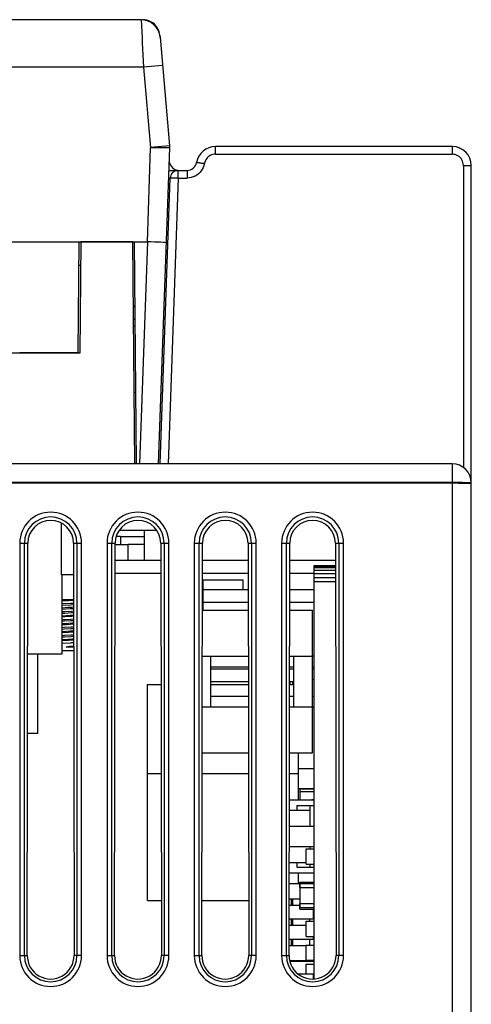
# Model space of a CAD drawing. Header units: millimetres. Extents: x -131 to 719, y -272 to 510.
# Tile 88 of 102: x 235 to 264, y 440 to 502. Entities that reach past the tile are written whole.
import ezdxf

# ---------------------------------------------------------------- set-up
doc = ezdxf.new("R2010")
doc.units = ezdxf.units.MM
doc.header["$LTSCALE"] = 23.1
doc.layers.get('0').update_dxf_attribs({"linetype": 'CONTINUOUS'})

msp = doc.modelspace()

# ---------------------------------------------------------------- linework, layer by layer
at = {"color": 7}
for p, q in [((243.124, 501.674), (156.727, 501.674)), ((243.124, 501.674), (243.185, 500.528)), ((243.185, 500.528), (243.201, 500.208)), ((244.311, 500.675), (244.32, 500.579)), ((244.32, 500.579), (244.92, 493.717)), ((243.282, 498.674), (156.57, 498.674)), ((244.477, 498.779), (243.282, 498.674)), ((243.282, 498.674), (243.726, 493.602)), ((243.519, 487.674), (243.726, 493.602)), ((244.92, 493.717), (243.725, 493.613)), ((244.23, 473.674), (244.926, 493.587)), ((244.723, 493.59), (244.392, 493.595)), ((244.926, 493.587), (244.723, 493.59)), ((247.202, 493.514), (247.189, 493.506)), ((247.801, 493.191), (247.801, 493.674)), ((262.726, 493.674), (247.801, 493.674)), ((262.726, 493.674), (262.726, 493.191)), ((247.801, 493.191), (262.726, 493.191)), ((263.426, 492.491), (263.426, 473.449)), ((263.926, 346.674), (263.926, 492.474)), ((244.326, 473.674), (244.955, 491.691)), ((245.455, 491.691), (244.825, 473.674)), ((244.876, 492.174), (246.026, 492.174)), ((245.455, 491.691), (245.455, 492.174)), ((245.455, 491.691), (246.026, 491.691)), ((246.026, 492.174), (246.026, 491.691)), ((223.726, 487.674), (243.519, 487.674)), ((239.165, 480.674), (239.226, 487.674)), ((239.326, 487.674), (239.265, 480.659)), ((242.604, 487.674), (239.326, 487.674)), ((242.726, 473.674), (242.604, 487.674)), ((242.837, 473.674), (242.714, 487.674)), ((243.517, 487.674), (243.028, 473.674)), ((239.313, 486.174), (239.213, 486.174)), ((242.75, 483.622), (242.639, 483.622)), ((242.75, 483.577), (242.639, 483.577)), ((242.757, 482.777), (242.646, 482.777)), ((242.761, 482.362), (242.65, 482.362)), ((239.265, 480.659), (160.587, 480.659)), ((239.165, 480.674), (235.476, 480.674)), ((239.165, 480.674), (239.265, 480.674)), ((242.796, 478.174), (242.686, 478.174)), ((262.726, 473.674), (153.871, 473.674)), ((262.726, 473.674), (262.726, 346.674)), ((152.719, 472.516), (262.726, 472.516)), ((238.098, 469.941), (238.098, 466.674)), ((244.117, 469.474), (241.734, 469.474)), ((243.316, 469.474), (243.316, 467.589)), ((235.476, 468.674), (235.476, 442.674)), ((235.476, 468.674), (235.988, 468.674)), ((235.775, 442.674), (235.775, 468.674)), ((235.948, 442.674), (235.988, 468.674)), ((238.864, 468.674), (238.904, 442.674)), ((238.864, 468.674), (239.376, 468.674)), ((239.077, 468.674), (239.077, 442.674)), ((239.376, 442.674), (239.376, 468.674)), ((240.976, 468.674), (240.976, 442.674)), ((240.976, 468.674), (241.488, 468.674)), ((241.275, 442.674), (241.275, 468.674)), ((241.448, 442.674), (241.488, 468.674)), ((241.816, 469.089), (241.552, 469.089)), ((241.816, 469.089), (241.816, 468.589)), ((241.816, 469.089), (243.316, 469.089)), ((244.364, 468.674), (244.404, 442.674)), ((244.364, 468.674), (244.876, 468.674)), ((244.577, 468.674), (244.577, 442.674)), ((244.876, 442.674), (244.876, 468.674)), ((246.476, 468.674), (246.476, 442.674)), ((246.476, 468.674), (246.988, 468.674)), ((246.775, 442.674), (246.775, 468.674)), ((246.948, 442.674), (246.988, 468.674)), ((249.864, 468.674), (249.904, 442.674)), ((249.864, 468.674), (250.376, 468.674)), ((250.077, 468.674), (250.077, 442.674)), ((250.376, 442.674), (250.376, 468.674)), ((251.976, 468.674), (251.976, 442.674)), ((251.976, 468.674), (252.488, 468.674)), ((252.275, 442.674), (252.275, 468.674)), ((252.448, 442.674), (252.488, 468.674)), ((255.364, 468.674), (255.404, 442.674)), ((255.364, 468.674), (255.876, 468.674)), ((255.577, 468.674), (255.577, 442.674)), ((255.876, 442.674), (255.876, 468.674)), ((241.488, 468.589), (242.316, 468.589)), ((242.316, 467.589), (242.316, 468.589)), ((243.316, 468.589), (242.316, 468.589)), ((244.366, 467.589), (241.486, 467.589)), ((249.866, 467.589), (246.986, 467.589)), ((255.116, 467.589), (252.486, 467.589)), ((254.026, 441.2), (254.026, 467.256)), ((254.026, 467.256), (255.366, 467.256)), ((254.026, 467.23), (255.366, 467.23)), ((254.026, 467.129), (255.366, 467.129)), ((254.026, 466.969), (255.366, 466.969)), ((238.867, 466.674), (238.098, 466.674)), ((238.126, 466.674), (238.126, 461.674)), ((241.485, 466.789), (244.367, 466.789)), ((246.985, 466.789), (249.867, 466.789)), ((247.026, 464.454), (247.026, 466.351)), ((247.026, 466.351), (249.526, 466.351)), ((249.526, 466.351), (249.526, 465.751)), ((252.485, 466.789), (254.026, 466.789)), ((254.026, 466.76), (255.367, 466.76)), ((254.026, 466.517), (255.367, 466.517)), ((254.026, 466.256), (255.368, 466.256)), ((247.026, 465.751), (249.868, 465.751)), ((252.483, 465.751), (254.026, 465.751)), ((238.869, 465.089), (238.126, 465.089)), ((238.541, 465.039), (238.126, 465.013)), ((238.757, 465.054), (238.541, 465.039)), ((238.869, 465.062), (238.757, 465.054)), ((247.026, 464.951), (249.87, 464.951)), ((252.482, 464.951), (254.026, 464.951)), ((238.126, 464.859), (238.666, 464.887)), ((238.126, 464.759), (238.666, 464.787)), ((238.126, 464.6), (238.541, 464.627)), ((238.126, 464.512), (238.655, 464.547)), ((238.541, 464.627), (238.757, 464.642)), ((238.666, 464.887), (238.87, 464.899)), ((238.666, 464.787), (238.87, 464.799)), ((238.729, 464.391), (238.87, 464.399)), ((238.757, 464.642), (238.87, 464.65)), ((246.981, 464.454), (249.87, 464.454)), ((252.481, 464.454), (253.926, 464.454)), ((253.926, 455.454), (253.926, 464.454)), ((238.126, 464.1), (238.655, 464.135)), ((238.542, 464.04), (238.126, 464.013)), ((238.76, 464.054), (238.542, 464.04)), ((238.697, 463.889), (238.871, 463.899)), ((238.697, 463.789), (238.871, 463.799)), ((238.729, 464.291), (238.871, 464.299)), ((238.871, 464.062), (238.76, 464.054)), ((238.126, 463.6), (238.542, 463.627)), ((238.542, 463.627), (238.76, 463.642)), ((238.694, 463.389), (238.872, 463.399)), ((238.694, 463.289), (238.872, 463.299)), ((238.76, 463.642), (238.872, 463.65)), ((238.542, 463.04), (238.126, 463.013)), ((238.126, 462.6), (238.542, 462.627)), ((238.54, 462.539), (238.126, 462.512)), ((238.759, 462.554), (238.54, 462.539)), ((238.76, 463.054), (238.542, 463.04)), ((238.542, 462.627), (238.76, 462.642)), ((238.691, 462.789), (238.873, 462.799)), ((238.692, 462.889), (238.873, 462.899)), ((238.873, 462.562), (238.759, 462.554)), ((238.872, 463.062), (238.76, 463.054)), ((238.76, 462.642), (238.873, 462.65)), ((238.126, 462.37), (238.689, 462.389)), ((238.874, 461.889), (238.126, 461.889)), ((238.404, 462.118), (238.639, 462.134)), ((238.874, 462.118), (238.404, 462.118)), ((238.689, 462.389), (238.873, 462.399)), ((238.873, 462.389), (238.689, 462.389)), ((238.126, 461.674), (235.977, 461.674)), ((236.626, 456.674), (236.626, 461.674)), ((246.977, 461.554), (247.526, 461.554)), ((247.526, 458.354), (247.526, 461.554)), ((247.526, 461.554), (249.875, 461.554)), ((252.477, 461.554), (252.726, 461.554)), ((252.726, 461.554), (252.726, 458.354)), ((252.726, 461.554), (253.926, 461.554)), ((253.926, 461.574), (254.026, 461.574)), ((247.526, 460.874), (249.876, 460.874)), ((247.526, 460.751), (249.876, 460.751)), ((252.476, 460.874), (252.726, 460.874)), ((252.476, 460.751), (252.726, 460.751)), ((253.926, 460.874), (254.026, 460.874)), ((253.926, 460.751), (254.026, 460.751)), ((253.926, 460.087), (254.016, 460.087)), ((243.526, 446.152), (243.526, 459.753)), ((243.526, 459.753), (244.377, 459.753)), ((247.526, 459.951), (249.877, 459.951)), ((247.526, 459.753), (249.877, 459.753)), ((252.474, 459.951), (252.726, 459.951)), ((252.474, 459.753), (252.726, 459.753)), ((252.508, 459.753), (252.508, 459.951)), ((252.687, 459.753), (252.687, 459.951)), ((247.526, 459.034), (249.879, 459.034)), ((252.473, 459.034), (252.726, 459.034)), ((253.926, 459.034), (254.026, 459.034)), ((246.972, 458.354), (247.526, 458.354)), ((247.526, 458.354), (249.88, 458.354)), ((252.472, 458.354), (252.726, 458.354)), ((252.726, 458.354), (253.926, 458.354)), ((253.926, 458.334), (254.026, 458.334)), ((236.626, 456.674), (235.969, 456.674)), ((246.968, 455.454), (249.884, 455.454)), ((252.468, 455.454), (253.926, 455.454)), ((253.026, 455.453), (253.026, 452.488)), ((253.026, 454.47), (254.016, 454.47)), ((243.526, 454.152), (244.386, 454.152)), ((246.966, 454.152), (249.886, 454.152)), ((252.466, 454.152), (253.026, 454.152)), ((253.026, 453.2), (254.016, 453.2)), ((253.126, 453.174), (253.126, 452.488)), ((253.126, 453.174), (254.026, 453.174)), ((253.126, 453.007), (254.026, 453.007)), ((252.463, 452.488), (254.026, 452.488)), ((252.926, 452.138), (252.926, 451.838)), ((252.926, 452.138), (254.026, 452.138)), ((253.766, 450.838), (253.766, 452.138)), ((253.876, 452.507), (253.876, 452.488)), ((253.876, 452.507), (254.026, 452.507)), ((252.462, 451.838), (252.926, 451.838)), ((252.926, 451.838), (253.766, 451.838)), ((252.46, 450.838), (254.026, 450.838)), ((252.458, 449.538), (254.026, 449.538)), ((253.766, 449.394), (253.766, 449.538)), ((253.526, 448.444), (253.526, 449.394)), ((253.526, 449.394), (254.026, 449.394)), ((252.457, 448.538), (252.926, 448.538)), ((252.926, 448.538), (252.926, 448.238)), ((252.926, 448.538), (253.526, 448.538)), ((252.926, 448.238), (254.026, 448.238)), ((253.526, 448.444), (254.026, 448.444)), ((253.766, 448.238), (253.766, 448.444)), ((252.456, 447.888), (254.026, 447.888)), ((253.026, 447.888), (253.026, 447.214)), ((252.455, 447.214), (253.126, 447.214)), ((253.126, 446.964), (253.126, 447.306)), ((253.126, 447.306), (254.026, 447.306)), ((253.126, 446.964), (254.026, 446.964)), ((253.136, 445.694), (253.136, 447.218)), ((253.136, 447.218), (254.016, 447.218)), ((243.526, 446.152), (244.398, 446.152)), ((246.953, 446.152), (249.898, 446.152)), ((252.453, 446.254), (253.136, 446.254)), ((252.453, 445.854), (253.126, 445.854)), ((252.576, 446.254), (252.576, 445.854)), ((252.676, 445.854), (252.676, 446.254)), ((253.126, 445.606), (253.126, 445.948)), ((253.126, 445.948), (254.026, 445.948)), ((253.126, 445.606), (254.026, 445.606)), ((253.136, 445.694), (254.016, 445.694)), ((253.976, 444.984), (253.976, 445.606)), ((253.976, 445.583), (254.026, 445.583)), ((253.976, 445.427), (254.026, 445.427)), ((252.451, 444.584), (253.526, 444.584)), ((252.452, 444.984), (254.026, 444.984)), ((252.576, 444.984), (252.576, 444.584)), ((252.676, 444.584), (252.676, 444.984)), ((253.526, 444.831), (254.026, 444.831)), ((253.526, 443.881), (253.526, 444.831)), ((253.726, 444.984), (253.726, 444.831)), ((253.526, 443.881), (254.026, 443.881)), ((253.976, 443.714), (253.976, 443.881)), ((252.449, 443.314), (253.526, 443.314)), ((252.45, 443.714), (254.026, 443.714)), ((252.576, 443.714), (252.576, 443.314)), ((252.676, 443.314), (252.676, 443.714)), ((253.526, 443.331), (254.026, 443.331)), ((253.526, 442.381), (253.526, 443.331)), ((253.726, 443.714), (253.726, 443.331)), ((235.476, 442.674), (235.948, 442.674)), ((239.376, 442.674), (238.904, 442.674)), ((240.976, 442.674), (241.448, 442.674)), ((244.876, 442.674), (244.404, 442.674)), ((246.476, 442.674), (246.948, 442.674)), ((250.376, 442.674), (249.904, 442.674)), ((251.976, 442.674), (252.448, 442.674)), ((255.876, 442.674), (255.404, 442.674)), ((252.481, 442.364), (253.976, 442.364)), ((252.526, 442.364), (252.526, 442.309)), ((252.526, 442.309), (254.016, 442.309)), ((253.526, 442.381), (254.026, 442.381)), ((253.526, 442.136), (254.026, 442.136)), ((253.526, 441.514), (253.526, 442.136)), ((253.976, 442.364), (253.976, 442.381)), ((253.008, 441.514), (253.976, 441.514)), ((253.976, 441.197), (253.976, 441.514))]:
    msp.add_line(p, q, dxfattribs=at)
for points in [[(243.49, 501.641), (243.357, 501.665), (243.221, 501.672)], [(243.741, 501.543), (243.618, 501.599), (243.49, 501.641)], [(244.135, 501.181), (244.054, 501.289), (243.96, 501.386), (243.856, 501.471), (243.741, 501.543)], [(244.255, 500.939), (244.202, 501.064), (244.135, 501.181)], [(244.309, 500.675), (244.29, 500.81), (244.255, 500.939)], [(243.201, 500.208), (243.26, 499.088), (243.282, 498.674)], [(244.392, 493.595), (244.185, 493.597), (243.96, 493.599), (243.726, 493.6)], [(247.801, 493.191), (247.718, 493.186), (247.638, 493.172), (247.56, 493.149), (247.485, 493.116), (247.414, 493.075), (247.349, 493.026), (247.29, 492.97), (247.237, 492.907), (247.193, 492.838), (247.156, 492.765), (247.129, 492.689)], [(263.426, 492.491), (263.42, 492.584), (263.402, 492.673), (263.372, 492.76), (263.332, 492.842), (263.281, 492.918), (263.221, 492.986), (263.152, 493.046), (263.076, 493.097), (262.994, 493.138), (262.908, 493.167), (262.818, 493.185), (262.726, 493.191)], [(247.129, 492.689), (247.081, 492.482), (247.038, 492.361), (246.981, 492.246), (246.911, 492.139), (246.829, 492.04), (246.736, 491.951), (246.633, 491.875), (246.522, 491.81), (246.404, 491.759), (246.281, 491.722), (246.155, 491.699), (246.026, 491.691)], [(246.617, 492.674), (246.622, 492.676), (246.635, 492.676), (246.656, 492.674), (246.684, 492.671), (246.72, 492.667), (246.763, 492.662), (246.811, 492.655), (246.865, 492.647), (246.922, 492.639), (246.983, 492.629), (247.046, 492.619), (247.11, 492.608)], [(263.426, 492.491), (263.491, 492.491), (263.554, 492.491), (263.616, 492.49), (263.675, 492.489), (263.729, 492.488), (263.779, 492.486), (263.822, 492.485), (263.858, 492.483), (263.887, 492.481), (263.909, 492.479), (263.921, 492.476), (263.926, 492.474)], [(244.955, 491.691), (244.959, 491.694), (244.972, 491.695), (244.993, 491.697), (245.022, 491.698), (245.058, 491.698), (245.102, 491.699), (245.151, 491.698), (245.205, 491.698), (245.264, 491.697), (245.325, 491.695), (245.389, 491.694), (245.455, 491.691)], [(244.717, 487.611), (244.694, 487.616), (244.626, 487.622), (244.515, 487.63), (244.366, 487.638), (244.184, 487.647), (243.977, 487.656), (243.752, 487.665), (243.517, 487.674)], [(263.742, 472.435), (263.664, 472.437), (263.574, 472.439), (263.474, 472.441), (263.364, 472.442), (263.246, 472.443), (263.122, 472.444), (262.993, 472.445), (262.86, 472.445), (135.126, 472.445)], [(262.726, 472.516), (262.86, 472.516), (262.993, 472.515), (263.122, 472.514), (263.246, 472.512), (263.364, 472.509), (263.474, 472.507), (263.574, 472.504), (263.664, 472.5), (263.742, 472.496), (263.807, 472.492), (263.858, 472.488), (263.896, 472.483), (263.918, 472.479), (263.926, 472.474)], [(263.858, 472.431), (263.807, 472.433), (263.742, 472.435)], [(263.926, 472.424), (263.918, 472.427), (263.896, 472.429), (263.858, 472.431)], [(238.126, 464.359), (238.328, 464.369), (238.729, 464.391)], [(238.655, 464.547), (238.765, 464.555), (238.87, 464.562)], [(238.126, 464.259), (238.328, 464.269), (238.729, 464.291)], [(238.126, 463.859), (238.297, 463.868), (238.697, 463.889)], [(238.126, 463.759), (238.297, 463.768), (238.697, 463.789)], [(238.655, 464.135), (238.765, 464.142), (238.871, 464.15)], [(238.656, 463.547), (238.43, 463.532), (238.126, 463.513)], [(238.126, 463.359), (238.294, 463.368), (238.694, 463.389)], [(238.126, 463.259), (238.294, 463.268), (238.694, 463.289)], [(238.126, 463.1), (238.43, 463.12), (238.656, 463.135)], [(238.872, 463.562), (238.767, 463.555), (238.656, 463.547)], [(238.656, 463.135), (238.767, 463.142), (238.872, 463.15)], [(238.126, 462.859), (238.292, 462.867), (238.692, 462.889)], [(238.126, 462.759), (238.291, 462.767), (238.691, 462.789)], [(238.874, 462.188), (238.606, 462.149), (238.404, 462.118)], [(238.639, 462.134), (238.752, 462.141), (238.874, 462.15)]]:
    msp.add_lwpolyline(points, dxfattribs=at)
for centre, radius, start, end in [((243.124, 500.474), 1.2, 5, 90), ((243.124, 500.474), 1.2, 81.71774, 83.61842), ((243.124, 500.474), 1.2, 77.02472, 79.35327), ((243.124, 500.474), 1.2, 68.70688, 75.09077), ((243.124, 500.474), 1.2, 47.72437, 58.06113), ((243.124, 500.474), 1.2, 34.4823, 36.81196), ((243.124, 500.474), 1.2, 26.20777, 32.58015), ((243.426, 493.587), 1.5, 359.99867, 5), ((247.801, 492.474), 1.2, 90, 170.40574), ((262.726, 492.474), 1.2, 0, 90), ((262.732, 492.48), 1.194, 0, 90), ((245.51, 492.774), 0.6, 189.02926, 262.53672), ((246.026, 492.774), 0.6, 270.00004, 350.40631), ((245.455, 491.674), 0.5, 89.93827, 178.00364), ((262.726, 472.474), 1.2, 0, 90), ((237.426, 468.674), 1.95, 0, 180), ((242.926, 468.674), 1.95, 0, 180), ((248.426, 468.674), 1.95, 0, 180), ((253.926, 468.674), 1.95, 0, 180), ((237.426, 468.674), 1.651, 0, 180), ((242.926, 468.674), 1.651, 0, 180), ((248.426, 468.674), 1.651, 0, 180), ((253.926, 468.674), 1.651, 0, 180), ((255.116, 466.289), 1.3, 78.92666, 90), ((237.426, 442.674), 1.95, 180, 360), ((237.426, 442.674), 1.651, 180, 360), ((242.926, 442.674), 1.95, 180, 360), ((242.926, 442.674), 1.651, 180, 360), ((248.426, 442.674), 1.95, 180, 360), ((248.426, 442.674), 1.651, 180, 360), ((253.926, 442.674), 1.95, 180, 360), ((253.926, 442.674), 1.651, 180, 360)]:
    msp.add_arc(centre, radius, start, end, dxfattribs=at)
for centre, major_axis, start_param, end_param in [((237.426, 468.672), (0, 1.438), -1.569269, 1.569269), ((242.926, 468.672), (0, 1.438), -1.569269, 1.569269), ((248.426, 468.672), (0, 1.438), -1.569269, 1.569269), ((253.926, 468.672), (0, 1.438), -1.569269, 1.569269), ((237.426, 442.672), (0, 1.478), 1.569269, 4.713916), ((242.926, 442.672), (0, 1.478), 1.569269, 4.713916), ((248.426, 442.672), (0, 1.478), 1.569269, 4.713916), ((253.926, 442.672), (0, 1.478), 1.569269, 4.713916)]:
    msp.add_ellipse(centre, major_axis=major_axis, ratio=0.999999, start_param=start_param, end_param=end_param, dxfattribs=at)

doc.saveas('drawing.dxf')
